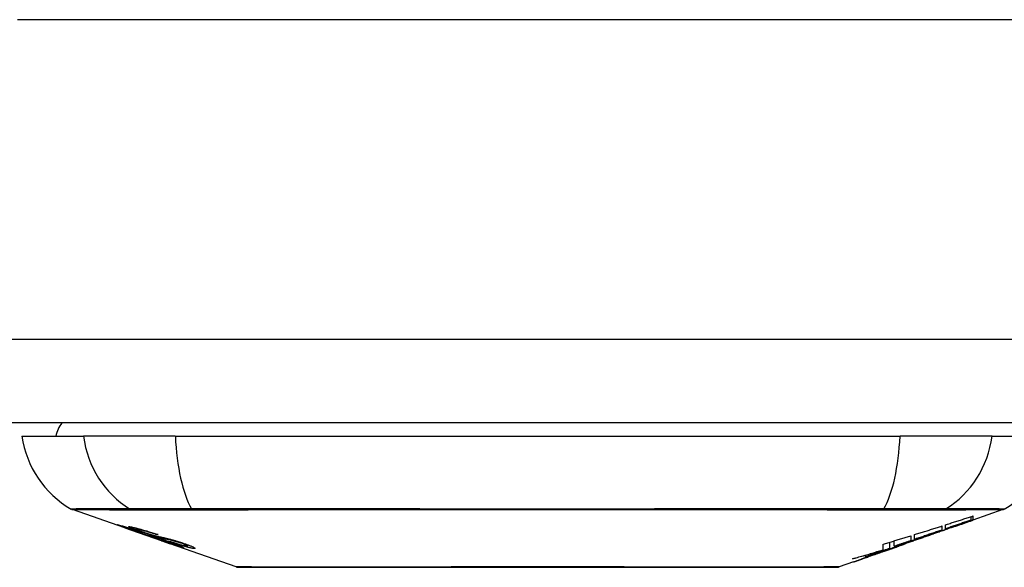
# Model space of a CAD drawing. Header units: inches. Extents: x 19 to 626, y 56 to 294.
# Tile 16 of 256: x 79.65 to 80.815, y 55.894 to 56.542. Entities that reach past the tile are written whole.
import ezdxf

# ---------------------------------------------------------------- set-up
doc = ezdxf.new("R2010")
doc.units = ezdxf.units.IN
doc.header["$MEASUREMENT"] = 0
doc.layers.add('Visible Edges(ANSI)', color=7, linetype='Continuous', lineweight=25)
doc.layers.add('Visible Tangent Edges(ANSI)', color=7, linetype='Continuous', lineweight=25)

msp = doc.modelspace()

# ---------------------------------------------------------------- linework, layer by layer
at = {"layer": 'Visible Edges(ANSI)'}
for p, q in [((84.4139, 56.065), (18.8089, 56.065)), ((79.6527, 56.0493), (79.7255, 56.0493)), ((79.8342, 56.0493), (79.7255, 56.0493)), ((79.8342, 56.0493), (80.6916, 56.0493)), ((80.8004, 56.0493), (80.6916, 56.0493)), ((80.8004, 56.0493), (80.8732, 56.0493)), ((79.7744, 55.9407), (79.7126, 55.9624)), ((80.8133, 55.9624), (80.7778, 55.95)), ((80.7756, 55.9501), (80.7756, 55.9542)), ((80.7778, 55.9549), (80.7778, 55.9502)), ((80.7778, 55.95), (80.7778, 55.95)), ((79.7744, 55.9407), (79.7822, 55.938)), ((79.7748, 55.9414), (79.7748, 55.9421)), ((79.7822, 55.938), (79.7826, 55.9379)), ((79.8177, 55.9256), (79.7826, 55.9379)), ((79.788, 55.9393), (79.788, 55.9406)), ((80.7411, 55.9431), (80.7411, 55.9383)), ((80.7452, 55.9397), (80.7452, 55.9444)), ((80.7537, 55.9416), (80.7537, 55.9423)), ((79.7954, 55.9351), (79.7954, 55.9354)), ((79.812, 55.9328), (79.812, 55.9335)), ((79.8182, 55.9254), (79.8279, 55.922)), ((80.6847, 55.919), (80.6847, 55.9255)), ((80.7044, 55.9316), (80.7044, 55.9257)), ((80.7085, 55.9271), (80.7085, 55.9328)), ((80.7085, 55.9264), (80.7085, 55.9267)), ((80.7303, 55.9334), (80.7198, 55.9297)), ((80.7251, 55.9315), (80.7249, 55.9314)), ((80.7251, 55.9315), (80.7251, 55.9319)), ((79.9061, 55.8946), (79.8279, 55.922)), ((79.8352, 55.9207), (79.8352, 55.9215)), ((79.8488, 55.9195), (79.8488, 55.9209)), ((80.6718, 55.915), (80.6718, 55.9216)), ((80.6794, 55.9164), (80.6794, 55.9239)), ((80.6849, 55.9175), (80.6814, 55.9163)), ((80.6918, 55.9198), (80.6872, 55.9182)), ((80.6943, 55.9208), (80.6943, 55.9209)), ((80.6961, 55.9215), (80.6965, 55.9216)), ((80.6965, 55.9216), (80.6965, 55.9228)), ((80.6584, 55.9082), (80.6584, 55.9082)), ((80.6713, 55.9127), (80.6677, 55.9114)), ((80.6677, 55.9114), (80.6677, 55.9115)), ((80.6366, 55.9005), (80.6197, 55.8946))]:
    msp.add_line(p, q, dxfattribs=at)
at = {"layer": 'Visible Edges(ANSI)', "flags": 128}
for points in [[(80.7251, 55.9319), (80.727, 55.9326), (80.729, 55.9333), (80.731, 55.934), (80.7329, 55.9347), (80.7349, 55.9354), (80.7369, 55.9362), (80.7388, 55.9369), (80.7408, 55.9376), (80.7429, 55.9383), (80.7449, 55.9391), (80.7469, 55.9398), (80.749, 55.9405), (80.7511, 55.9413), (80.7532, 55.942), (80.7553, 55.9428), (80.7574, 55.9436), (80.7596, 55.9444), (80.7618, 55.9452), (80.764, 55.946), (80.7662, 55.9468), (80.7685, 55.9476), (80.7708, 55.9484), (80.7732, 55.9493), (80.7756, 55.9501)], [(80.7452, 55.9444), (80.7466, 55.9448), (80.7479, 55.9453), (80.7493, 55.9457), (80.7507, 55.9461), (80.752, 55.9466), (80.7534, 55.947), (80.7547, 55.9474), (80.7561, 55.9479), (80.7575, 55.9483), (80.7588, 55.9487), (80.7602, 55.9492), (80.7615, 55.9496), (80.7629, 55.9501), (80.7643, 55.9505), (80.7656, 55.9509), (80.767, 55.9514), (80.7683, 55.9518), (80.7697, 55.9522), (80.771, 55.9527), (80.7724, 55.9531), (80.7738, 55.9536), (80.7751, 55.954), (80.7765, 55.9544), (80.7778, 55.9549)], [(80.7756, 55.9501), (80.7743, 55.9497), (80.7731, 55.9493), (80.7718, 55.9488), (80.7705, 55.9484), (80.7693, 55.948), (80.768, 55.9475), (80.7667, 55.9471), (80.7655, 55.9467), (80.7642, 55.9462), (80.7629, 55.9458), (80.7617, 55.9454), (80.7604, 55.9449), (80.7591, 55.9445), (80.7579, 55.9441), (80.7566, 55.9436), (80.7553, 55.9432), (80.7541, 55.9427), (80.7528, 55.9423), (80.7515, 55.9419), (80.7503, 55.9414), (80.749, 55.941), (80.7477, 55.9406), (80.7465, 55.9401), (80.7452, 55.9397)], [(80.7778, 55.9502), (80.7768, 55.9499), (80.7758, 55.9495), (80.7748, 55.9492), (80.7739, 55.9488), (80.7729, 55.9484), (80.7719, 55.9481), (80.7709, 55.9477), (80.7699, 55.9474), (80.7688, 55.947), (80.7678, 55.9467), (80.7668, 55.9463), (80.7658, 55.9459), (80.7648, 55.9456), (80.7638, 55.9452), (80.7628, 55.9449), (80.7618, 55.9445), (80.7608, 55.9441), (80.7598, 55.9438), (80.7588, 55.9434), (80.7578, 55.9431), (80.7567, 55.9427), (80.7557, 55.9424), (80.7547, 55.942), (80.7537, 55.9416)], [(80.7537, 55.9416), (80.7547, 55.942), (80.7557, 55.9423), (80.7567, 55.9427), (80.7577, 55.943), (80.7588, 55.9434), (80.7598, 55.9437), (80.7608, 55.9441), (80.7618, 55.9444), (80.7628, 55.9448), (80.7638, 55.9451), (80.7648, 55.9454), (80.7658, 55.9458), (80.7668, 55.9461), (80.7678, 55.9465), (80.7688, 55.9468), (80.7698, 55.9472), (80.7708, 55.9475), (80.7718, 55.9479), (80.7728, 55.9482), (80.7738, 55.9486), (80.7748, 55.9489), (80.7758, 55.9493), (80.7768, 55.9496), (80.7778, 55.95)], [(79.7847, 55.9374), (79.7836, 55.9378), (79.7824, 55.9382), (79.7813, 55.9386), (79.7802, 55.939), (79.7792, 55.9394), (79.7781, 55.9398), (79.7771, 55.9401), (79.7761, 55.9405), (79.7752, 55.9408), (79.7742, 55.9412), (79.7732, 55.9415), (79.7722, 55.9419), (79.7712, 55.9423), (79.7703, 55.9426), (79.7695, 55.9429), (79.7687, 55.9432), (79.7681, 55.9435), (79.7675, 55.9437), (79.767, 55.9439), (79.7665, 55.9441), (79.7661, 55.9443), (79.7659, 55.9444), (79.766, 55.9445), (79.7663, 55.9444)], [(79.7663, 55.9444), (79.7671, 55.9443), (79.7681, 55.944), (79.7693, 55.9437), (79.7705, 55.9434), (79.7717, 55.9431), (79.7727, 55.9428), (79.7739, 55.9424), (79.7752, 55.942), (79.7766, 55.9416), (79.7781, 55.9411), (79.7796, 55.9407), (79.781, 55.9402), (79.7825, 55.9397), (79.7838, 55.9393), (79.7851, 55.9389), (79.7863, 55.9385), (79.7875, 55.9381), (79.7887, 55.9377), (79.7899, 55.9373), (79.7911, 55.9369), (79.7923, 55.9365), (79.7935, 55.9361), (79.7947, 55.9357), (79.7959, 55.9353)], [(79.7752, 55.9414), (79.775, 55.9414), (79.7749, 55.9414), (79.7748, 55.9414), (79.7748, 55.9414), (79.7749, 55.9413), (79.775, 55.9413), (79.7751, 55.9412), (79.7754, 55.9411), (79.7757, 55.9409), (79.776, 55.9408), (79.7765, 55.9406), (79.777, 55.9404), (79.7776, 55.9402), (79.7783, 55.9399), (79.779, 55.9396), (79.7798, 55.9394), (79.7805, 55.9391), (79.7811, 55.9389), (79.7818, 55.9386), (79.7824, 55.9384), (79.7831, 55.9382), (79.7838, 55.9379), (79.7845, 55.9377), (79.7852, 55.9374)], [(79.7954, 55.9351), (79.7942, 55.9355), (79.7929, 55.9359), (79.7917, 55.9363), (79.7904, 55.9367), (79.7892, 55.9371), (79.788, 55.9375), (79.7868, 55.9379), (79.7857, 55.9383), (79.7846, 55.9387), (79.7835, 55.939), (79.7824, 55.9394), (79.7814, 55.9397), (79.7804, 55.94), (79.7796, 55.9402), (79.7789, 55.9404), (79.7782, 55.9406), (79.7776, 55.9408), (79.7771, 55.9409), (79.7767, 55.941), (79.7763, 55.9411), (79.7759, 55.9412), (79.7756, 55.9413), (79.7754, 55.9413), (79.7752, 55.9414)], [(79.7946, 55.936), (79.7935, 55.9364), (79.7924, 55.9368), (79.7914, 55.9371), (79.7904, 55.9375), (79.7894, 55.9379), (79.7884, 55.9382), (79.7875, 55.9385), (79.7867, 55.9389), (79.7858, 55.9392), (79.785, 55.9395), (79.7842, 55.9398), (79.7832, 55.9402), (79.7821, 55.9407), (79.781, 55.9411), (79.7802, 55.9415), (79.7796, 55.9418), (79.7793, 55.942), (79.7792, 55.9422), (79.7791, 55.9422), (79.7792, 55.9423), (79.7794, 55.9423), (79.7797, 55.9423), (79.7801, 55.9423), (79.7806, 55.9422)], [(79.7806, 55.9422), (79.7814, 55.9421), (79.7824, 55.9419), (79.7835, 55.9417), (79.7847, 55.9414), (79.786, 55.9411), (79.7874, 55.9408), (79.7887, 55.9404), (79.7902, 55.9401), (79.7918, 55.9396), (79.7934, 55.9392), (79.7952, 55.9387), (79.797, 55.9382), (79.7987, 55.9377), (79.8003, 55.9372), (79.8019, 55.9367), (79.8033, 55.9363), (79.8046, 55.9359), (79.8059, 55.9354), (79.8073, 55.935), (79.8086, 55.9346), (79.8099, 55.9342), (79.8112, 55.9337), (79.8125, 55.9333), (79.8138, 55.9329)], [(79.8046, 55.9307), (79.8039, 55.931), (79.8031, 55.9312), (79.8022, 55.9315), (79.8014, 55.9318), (79.8004, 55.9321), (79.7995, 55.9324), (79.7984, 55.9327), (79.7974, 55.9331), (79.7964, 55.9334), (79.7955, 55.9337), (79.7945, 55.934), (79.7937, 55.9343), (79.7929, 55.9346), (79.7921, 55.9349), (79.7914, 55.9351), (79.7907, 55.9354), (79.7899, 55.9356), (79.7892, 55.9359), (79.7884, 55.9361), (79.7877, 55.9364), (79.787, 55.9367), (79.7862, 55.9369), (79.7855, 55.9372), (79.7847, 55.9374)], [(79.7852, 55.9374), (79.7859, 55.9372), (79.7866, 55.937), (79.7873, 55.9367), (79.788, 55.9365), (79.7887, 55.9362), (79.7894, 55.936), (79.79, 55.9358), (79.7907, 55.9356), (79.7912, 55.9354), (79.7918, 55.9352), (79.7923, 55.935), (79.7927, 55.9349), (79.7932, 55.9347), (79.7936, 55.9346), (79.794, 55.9345), (79.7943, 55.9343), (79.7947, 55.9342), (79.795, 55.9341), (79.7954, 55.934), (79.7957, 55.9339), (79.796, 55.9338), (79.7963, 55.9337), (79.7966, 55.9336), (79.7969, 55.9335)], [(79.7893, 55.9393), (79.7888, 55.9393), (79.7884, 55.9394), (79.7882, 55.9394), (79.7881, 55.9393), (79.788, 55.9392), (79.7881, 55.9391), (79.7883, 55.939), (79.7885, 55.9389), (79.7887, 55.9388), (79.7891, 55.9386), (79.7895, 55.9384), (79.7899, 55.9382), (79.7905, 55.938), (79.7911, 55.9378), (79.7916, 55.9376), (79.7922, 55.9374), (79.7927, 55.9372), (79.7932, 55.937), (79.7937, 55.9368), (79.7942, 55.9366), (79.7947, 55.9364), (79.7952, 55.9362), (79.7958, 55.936), (79.7964, 55.9358)], [(79.812, 55.9328), (79.8113, 55.9331), (79.8106, 55.9333), (79.8098, 55.9336), (79.8091, 55.9338), (79.8083, 55.9341), (79.8076, 55.9343), (79.8068, 55.9345), (79.8061, 55.9348), (79.8054, 55.935), (79.8046, 55.9352), (79.8039, 55.9355), (79.8032, 55.9357), (79.8025, 55.9359), (79.8016, 55.9361), (79.8006, 55.9364), (79.7995, 55.9368), (79.7982, 55.9371), (79.7969, 55.9375), (79.7954, 55.9379), (79.7939, 55.9383), (79.7924, 55.9386), (79.7912, 55.9389), (79.7901, 55.9391), (79.7893, 55.9393)], [(80.7085, 55.9328), (80.7098, 55.9332), (80.7112, 55.9337), (80.7126, 55.9341), (80.7139, 55.9345), (80.7153, 55.9349), (80.7166, 55.9354), (80.718, 55.9358), (80.7194, 55.9362), (80.7207, 55.9366), (80.7221, 55.9371), (80.7235, 55.9375), (80.7248, 55.9379), (80.7262, 55.9383), (80.7275, 55.9388), (80.7289, 55.9392), (80.7302, 55.9396), (80.7316, 55.9401), (80.733, 55.9405), (80.7343, 55.9409), (80.7357, 55.9414), (80.737, 55.9418), (80.7384, 55.9422), (80.7397, 55.9426), (80.7411, 55.9431)], [(80.7411, 55.9383), (80.7398, 55.9378), (80.7384, 55.9374), (80.737, 55.9369), (80.7357, 55.9364), (80.7343, 55.936), (80.733, 55.9355), (80.7316, 55.935), (80.7302, 55.9346), (80.7289, 55.9341), (80.7275, 55.9336), (80.7262, 55.9332), (80.7248, 55.9327), (80.7234, 55.9322), (80.7221, 55.9318), (80.7207, 55.9313), (80.7194, 55.9308), (80.718, 55.9304), (80.7166, 55.9299), (80.7153, 55.9294), (80.7139, 55.929), (80.7126, 55.9285), (80.7112, 55.9281), (80.7098, 55.9276), (80.7085, 55.9271)], [(80.7589, 55.9434), (80.7575, 55.9429), (80.7561, 55.9424), (80.7547, 55.9419), (80.7533, 55.9414), (80.7519, 55.9409), (80.7504, 55.9404), (80.749, 55.9399), (80.7476, 55.9394), (80.7462, 55.9389), (80.7448, 55.9384), (80.7434, 55.9379), (80.742, 55.9374), (80.7406, 55.9369), (80.7391, 55.9364), (80.7377, 55.9359), (80.7363, 55.9354), (80.7349, 55.9349), (80.7335, 55.9345), (80.7321, 55.934), (80.7307, 55.9335), (80.7293, 55.933), (80.7279, 55.9325), (80.7265, 55.932), (80.7251, 55.9315)], [(79.8157, 55.9293), (79.8148, 55.9296), (79.8139, 55.9298), (79.8129, 55.9301), (79.8119, 55.9304), (79.8109, 55.9307), (79.8098, 55.931), (79.8087, 55.9314), (79.8075, 55.9317), (79.8065, 55.932), (79.8055, 55.9324), (79.8045, 55.9327), (79.8036, 55.933), (79.8028, 55.9332), (79.802, 55.9335), (79.8013, 55.9337), (79.8005, 55.934), (79.7998, 55.9342), (79.799, 55.9345), (79.7983, 55.9347), (79.7975, 55.935), (79.7968, 55.9353), (79.796, 55.9355), (79.7953, 55.9358), (79.7946, 55.936)], [(79.7959, 55.9353), (79.7959, 55.9352), (79.7959, 55.9352), (79.7958, 55.9352), (79.7958, 55.9352), (79.7958, 55.9352), (79.7958, 55.9352), (79.7958, 55.9352), (79.7957, 55.9352), (79.7957, 55.9352), (79.7957, 55.9352), (79.7957, 55.9352), (79.7957, 55.9352), (79.7956, 55.9351), (79.7956, 55.9351), (79.7956, 55.9351), (79.7956, 55.9351), (79.7955, 55.9351), (79.7955, 55.9351), (79.7955, 55.9351), (79.7955, 55.9351), (79.7955, 55.9351), (79.7954, 55.9351), (79.7954, 55.9351), (79.7954, 55.9351)], [(79.7964, 55.9358), (79.7971, 55.9356), (79.7978, 55.9353), (79.7986, 55.9351), (79.7993, 55.9349), (79.8, 55.9346), (79.8008, 55.9344), (79.8015, 55.9341), (79.8021, 55.9339), (79.8028, 55.9337), (79.8033, 55.9335), (79.8038, 55.9334), (79.8043, 55.9332), (79.8048, 55.9331), (79.8052, 55.933), (79.8056, 55.9329), (79.806, 55.9327), (79.8064, 55.9326), (79.8068, 55.9325), (79.8072, 55.9324), (79.8076, 55.9323), (79.808, 55.9322), (79.8083, 55.9321), (79.8086, 55.932), (79.809, 55.9319)], [(79.7969, 55.9335), (79.7972, 55.9334), (79.7976, 55.9333), (79.798, 55.9332), (79.7985, 55.9331), (79.7989, 55.933), (79.7994, 55.9328), (79.7998, 55.9327), (79.8003, 55.9326), (79.8008, 55.9324), (79.8013, 55.9323), (79.8019, 55.9321), (79.8024, 55.932), (79.8029, 55.9319), (79.8034, 55.9317), (79.804, 55.9316), (79.8045, 55.9314), (79.805, 55.9313), (79.8056, 55.9311), (79.8061, 55.931), (79.8067, 55.9308), (79.8073, 55.9307), (79.8079, 55.9305), (79.8085, 55.9303), (79.8091, 55.9302)], [(79.819, 55.9267), (79.8184, 55.9269), (79.8177, 55.9271), (79.817, 55.9273), (79.8163, 55.9275), (79.8157, 55.9276), (79.815, 55.9278), (79.8144, 55.928), (79.8139, 55.9281), (79.8133, 55.9283), (79.8128, 55.9284), (79.8124, 55.9285), (79.8119, 55.9286), (79.8114, 55.9288), (79.811, 55.9289), (79.8105, 55.929), (79.81, 55.9292), (79.8094, 55.9293), (79.8088, 55.9295), (79.8082, 55.9296), (79.8075, 55.9298), (79.8068, 55.9301), (79.8061, 55.9303), (79.8053, 55.9305), (79.8046, 55.9307)], [(79.809, 55.9319), (79.8094, 55.9318), (79.8099, 55.9317), (79.8104, 55.9316), (79.811, 55.9314), (79.8116, 55.9313), (79.8122, 55.9312), (79.8128, 55.931), (79.8134, 55.9309), (79.8141, 55.9307), (79.8148, 55.9306), (79.8155, 55.9304), (79.8162, 55.9302), (79.8169, 55.9301), (79.8176, 55.9299), (79.8183, 55.9298), (79.819, 55.9296), (79.8197, 55.9294), (79.8204, 55.9293), (79.8211, 55.9291), (79.8218, 55.929), (79.8225, 55.9288), (79.8233, 55.9286), (79.824, 55.9284), (79.8248, 55.9283)], [(79.8091, 55.9302), (79.8098, 55.93), (79.8106, 55.9297), (79.8113, 55.9295), (79.8122, 55.9293), (79.8131, 55.929), (79.814, 55.9287), (79.8149, 55.9284), (79.8159, 55.9281), (79.8167, 55.9278), (79.8176, 55.9276), (79.8184, 55.9273), (79.8191, 55.9271), (79.8197, 55.9269), (79.8204, 55.9267), (79.821, 55.9265), (79.8216, 55.9263), (79.8223, 55.9261), (79.8229, 55.9258), (79.8235, 55.9256), (79.8242, 55.9254), (79.8248, 55.9252), (79.8254, 55.925), (79.8261, 55.9248), (79.8267, 55.9246)], [(79.8138, 55.9329), (79.8138, 55.9329), (79.8137, 55.9329), (79.8136, 55.9329), (79.8135, 55.9329), (79.8135, 55.9329), (79.8134, 55.9329), (79.8133, 55.9329), (79.8132, 55.9329), (79.8132, 55.9329), (79.8131, 55.9329), (79.813, 55.9329), (79.8129, 55.9329), (79.8129, 55.9329), (79.8128, 55.9329), (79.8127, 55.9329), (79.8126, 55.9329), (79.8126, 55.9329), (79.8125, 55.9328), (79.8124, 55.9328), (79.8123, 55.9328), (79.8123, 55.9328), (79.8122, 55.9328), (79.8121, 55.9328), (79.812, 55.9328)], [(79.8341, 55.9249), (79.8334, 55.9251), (79.8326, 55.9253), (79.8318, 55.9255), (79.831, 55.9257), (79.8302, 55.9259), (79.8294, 55.9261), (79.8286, 55.9263), (79.8278, 55.9265), (79.8271, 55.9266), (79.8265, 55.9268), (79.8258, 55.9269), (79.8252, 55.927), (79.8246, 55.9272), (79.8239, 55.9273), (79.8233, 55.9275), (79.8226, 55.9276), (79.8218, 55.9278), (79.8211, 55.928), (79.8202, 55.9282), (79.8193, 55.9284), (79.8184, 55.9286), (79.8175, 55.9288), (79.8166, 55.9291), (79.8157, 55.9293)], [(79.8435, 55.9176), (79.8433, 55.9177), (79.843, 55.9177), (79.8427, 55.9178), (79.8423, 55.9179), (79.8418, 55.918), (79.8413, 55.9181), (79.8407, 55.9183), (79.8401, 55.9184), (79.8394, 55.9186), (79.8386, 55.9189), (79.8376, 55.9192), (79.8365, 55.9196), (79.835, 55.92), (79.8334, 55.9206), (79.8316, 55.9211), (79.8299, 55.9217), (79.8282, 55.9223), (79.8267, 55.9228), (79.8252, 55.9233), (79.8236, 55.9239), (79.8221, 55.9244), (79.8205, 55.9249), (79.819, 55.9255), (79.8174, 55.926)], [(79.8174, 55.926), (79.8174, 55.926), (79.8174, 55.926), (79.8175, 55.926), (79.8175, 55.926), (79.8175, 55.926), (79.8175, 55.926), (79.8176, 55.926), (79.8176, 55.926), (79.8176, 55.926), (79.8176, 55.926), (79.8177, 55.926), (79.8177, 55.926), (79.8177, 55.926), (79.8177, 55.926), (79.8178, 55.926), (79.8178, 55.926), (79.8178, 55.926), (79.8178, 55.926), (79.8179, 55.926), (79.8179, 55.926), (79.8179, 55.926), (79.8179, 55.926), (79.818, 55.926), (79.818, 55.926)], [(79.8177, 55.9256), (79.8178, 55.9256), (79.8178, 55.9256), (79.8178, 55.9256), (79.8178, 55.9256), (79.8178, 55.9255), (79.8178, 55.9255), (79.8179, 55.9255), (79.8179, 55.9255), (79.8179, 55.9255), (79.8179, 55.9255), (79.8179, 55.9255), (79.818, 55.9255), (79.818, 55.9255), (79.818, 55.9255), (79.818, 55.9255), (79.818, 55.9255), (79.818, 55.9255), (79.8181, 55.9255), (79.8181, 55.9255), (79.8181, 55.9255), (79.8181, 55.9255), (79.8181, 55.9254), (79.8181, 55.9254), (79.8182, 55.9254)], [(79.818, 55.926), (79.8196, 55.9254), (79.8212, 55.9249), (79.8229, 55.9243), (79.8244, 55.9238), (79.826, 55.9233), (79.8274, 55.9228), (79.8287, 55.9224), (79.8297, 55.9221), (79.8304, 55.9218), (79.8309, 55.9217), (79.8314, 55.9215), (79.8318, 55.9214), (79.8322, 55.9213), (79.8326, 55.9212), (79.8329, 55.9211), (79.8332, 55.921), (79.8335, 55.9209), (79.8338, 55.9209), (79.834, 55.9208), (79.8342, 55.9208), (79.8344, 55.9207), (79.8345, 55.9207), (79.8347, 55.9207), (79.8348, 55.9207)], [(79.8261, 55.9244), (79.8258, 55.9245), (79.8254, 55.9246), (79.8251, 55.9247), (79.8248, 55.9248), (79.8245, 55.9249), (79.8242, 55.925), (79.8239, 55.9251), (79.8236, 55.9252), (79.8233, 55.9253), (79.823, 55.9254), (79.8226, 55.9255), (79.8223, 55.9256), (79.822, 55.9257), (79.8217, 55.9258), (79.8214, 55.9259), (79.8212, 55.926), (79.8209, 55.9261), (79.8206, 55.9262), (79.8203, 55.9263), (79.8201, 55.9263), (79.8198, 55.9264), (79.8195, 55.9265), (79.8193, 55.9266), (79.819, 55.9267)], [(79.8248, 55.9283), (79.8256, 55.928), (79.8265, 55.9278), (79.8274, 55.9276), (79.8283, 55.9273), (79.8293, 55.9271), (79.8303, 55.9268), (79.8313, 55.9265), (79.8323, 55.9262), (79.8332, 55.9259), (79.8341, 55.9257), (79.8349, 55.9254), (79.8357, 55.9252), (79.8364, 55.925), (79.837, 55.9248), (79.8377, 55.9246), (79.8383, 55.9244), (79.8389, 55.9242), (79.8396, 55.924), (79.8402, 55.9238), (79.8408, 55.9236), (79.8415, 55.9234), (79.8421, 55.9232), (79.8427, 55.923), (79.8433, 55.9228)], [(79.8559, 55.9165), (79.8555, 55.9166), (79.8549, 55.9166), (79.8543, 55.9167), (79.8537, 55.9168), (79.853, 55.917), (79.8522, 55.9171), (79.8513, 55.9173), (79.8504, 55.9176), (79.8494, 55.9178), (79.8483, 55.9181), (79.847, 55.9185), (79.8455, 55.9189), (79.8438, 55.9194), (79.842, 55.9199), (79.8402, 55.9204), (79.8385, 55.921), (79.8369, 55.9215), (79.8354, 55.922), (79.8339, 55.9225), (79.8325, 55.923), (79.831, 55.9235), (79.8295, 55.9239), (79.8281, 55.9244), (79.8266, 55.9249)], [(79.8266, 55.9249), (79.8267, 55.9249), (79.8268, 55.9249), (79.8269, 55.9249), (79.8269, 55.9249), (79.827, 55.9249), (79.8271, 55.9249), (79.8272, 55.9249), (79.8273, 55.9249), (79.8273, 55.9249), (79.8274, 55.9249), (79.8275, 55.9249), (79.8276, 55.9249), (79.8276, 55.9249), (79.8277, 55.9249), (79.8278, 55.9248), (79.8279, 55.9248), (79.828, 55.9248), (79.828, 55.9248), (79.8281, 55.9248), (79.8282, 55.9248), (79.8283, 55.9248), (79.8284, 55.9248), (79.8284, 55.9248), (79.8285, 55.9248)], [(79.8285, 55.9248), (79.8298, 55.9244), (79.831, 55.9239), (79.8323, 55.9235), (79.8336, 55.9231), (79.8348, 55.9227), (79.8361, 55.9223), (79.8373, 55.9219), (79.8385, 55.9216), (79.8396, 55.9212), (79.8406, 55.9209), (79.8415, 55.9207), (79.8422, 55.9205), (79.8429, 55.9203), (79.8434, 55.9202), (79.844, 55.92), (79.8445, 55.9199), (79.845, 55.9198), (79.8454, 55.9197), (79.8458, 55.9196), (79.8462, 55.9196), (79.8465, 55.9195), (79.8469, 55.9195), (79.8472, 55.9194), (79.8474, 55.9194)], [(79.8414, 55.9227), (79.8411, 55.9228), (79.8408, 55.9229), (79.8405, 55.923), (79.8402, 55.9231), (79.8398, 55.9232), (79.8395, 55.9233), (79.8392, 55.9234), (79.8389, 55.9235), (79.8386, 55.9236), (79.8383, 55.9237), (79.838, 55.9238), (79.8377, 55.9239), (79.8373, 55.924), (79.837, 55.9241), (79.8367, 55.9242), (79.8364, 55.9243), (79.8361, 55.9244), (79.8358, 55.9245), (79.8355, 55.9245), (79.8353, 55.9246), (79.835, 55.9247), (79.8347, 55.9248), (79.8344, 55.9249), (79.8341, 55.9249)], [(80.6718, 55.9216), (80.6732, 55.922), (80.6745, 55.9224), (80.6759, 55.9228), (80.6772, 55.9233), (80.6786, 55.9237), (80.68, 55.9241), (80.6813, 55.9245), (80.6827, 55.9249), (80.684, 55.9253), (80.6854, 55.9257), (80.6868, 55.9261), (80.6881, 55.9266), (80.6895, 55.927), (80.6908, 55.9274), (80.6922, 55.9278), (80.6936, 55.9282), (80.6949, 55.9286), (80.6963, 55.929), (80.6976, 55.9295), (80.699, 55.9299), (80.7003, 55.9303), (80.7017, 55.9307), (80.7031, 55.9311), (80.7044, 55.9316)], [(80.6847, 55.919), (80.6864, 55.9196), (80.6881, 55.9201), (80.6898, 55.9206), (80.6915, 55.9212), (80.6931, 55.9217), (80.6948, 55.9223), (80.6965, 55.9228), (80.6982, 55.9234), (80.6999, 55.9239), (80.7016, 55.9244), (80.7033, 55.925), (80.705, 55.9255), (80.7067, 55.9261), (80.7083, 55.9266), (80.71, 55.9272), (80.7117, 55.9277), (80.7134, 55.9283), (80.7151, 55.9289), (80.7167, 55.9294), (80.7184, 55.93), (80.7201, 55.9305), (80.7218, 55.9311), (80.7234, 55.9316), (80.7251, 55.9322)], [(80.7044, 55.9257), (80.7036, 55.9255), (80.7028, 55.9252), (80.702, 55.9249), (80.7011, 55.9246), (80.7003, 55.9243), (80.6995, 55.9241), (80.6987, 55.9238), (80.6979, 55.9235), (80.697, 55.9232), (80.6962, 55.9229), (80.6954, 55.9227), (80.6946, 55.9224), (80.6937, 55.9221), (80.6929, 55.9218), (80.6921, 55.9215), (80.6913, 55.9213), (80.6905, 55.921), (80.6896, 55.9207), (80.6888, 55.9204), (80.688, 55.9202), (80.6872, 55.9199), (80.6864, 55.9196), (80.6855, 55.9193), (80.6847, 55.919)], [(80.7249, 55.9314), (80.7236, 55.931), (80.7223, 55.9306), (80.7211, 55.9301), (80.7198, 55.9297), (80.7186, 55.9292), (80.7173, 55.9288), (80.716, 55.9283), (80.7148, 55.9279), (80.7135, 55.9275), (80.7122, 55.927), (80.7109, 55.9266), (80.7097, 55.9261), (80.7084, 55.9257), (80.7071, 55.9252), (80.7058, 55.9248), (80.7045, 55.9244), (80.7033, 55.9239), (80.702, 55.9235), (80.7007, 55.923), (80.6994, 55.9226), (80.6982, 55.9221), (80.6969, 55.9217), (80.6956, 55.9213), (80.6943, 55.9208)], [(80.7251, 55.9322), (80.7244, 55.9319), (80.7237, 55.9317), (80.723, 55.9315), (80.7223, 55.9312), (80.7216, 55.931), (80.7209, 55.9307), (80.7202, 55.9305), (80.7196, 55.9303), (80.7189, 55.93), (80.7182, 55.9298), (80.7175, 55.9295), (80.7168, 55.9293), (80.7161, 55.9291), (80.7154, 55.9288), (80.7147, 55.9286), (80.714, 55.9283), (80.7133, 55.9281), (80.7126, 55.9279), (80.7119, 55.9276), (80.7113, 55.9274), (80.7106, 55.9271), (80.7099, 55.9269), (80.7092, 55.9267), (80.7085, 55.9264)], [(80.7085, 55.9264), (80.7092, 55.9267), (80.7099, 55.9269), (80.7106, 55.9271), (80.7113, 55.9273), (80.712, 55.9276), (80.7126, 55.9278), (80.7133, 55.928), (80.714, 55.9282), (80.7147, 55.9285), (80.7154, 55.9287), (80.7161, 55.9289), (80.7168, 55.9292), (80.7175, 55.9294), (80.7182, 55.9296), (80.7189, 55.9298), (80.7196, 55.9301), (80.7203, 55.9303), (80.7209, 55.9305), (80.7216, 55.9308), (80.7223, 55.931), (80.723, 55.9312), (80.7237, 55.9315), (80.7244, 55.9317), (80.7251, 55.9319)], [(79.8348, 55.9207), (79.8349, 55.9207), (79.835, 55.9207), (79.835, 55.9207), (79.8351, 55.9207), (79.8351, 55.9207), (79.8352, 55.9207), (79.8352, 55.9207), (79.8352, 55.9207), (79.8352, 55.9207), (79.8352, 55.9208), (79.8351, 55.9208), (79.8351, 55.9208), (79.835, 55.9209), (79.8349, 55.921), (79.8348, 55.921), (79.8346, 55.9211), (79.8345, 55.9212), (79.8343, 55.9213), (79.8339, 55.9214), (79.8331, 55.9217), (79.8318, 55.9223), (79.8301, 55.9229), (79.8282, 55.9236), (79.8261, 55.9244)], [(79.8267, 55.9246), (79.8289, 55.9238), (79.8309, 55.9231), (79.8329, 55.9224), (79.8348, 55.9217), (79.8365, 55.921), (79.8379, 55.9205), (79.839, 55.9201), (79.8397, 55.9198), (79.8403, 55.9196), (79.8408, 55.9194), (79.8412, 55.9192), (79.8417, 55.919), (79.842, 55.9188), (79.8424, 55.9187), (79.8427, 55.9185), (79.8429, 55.9184), (79.8432, 55.9182), (79.8435, 55.9181), (79.8437, 55.918), (79.8439, 55.9178), (79.8439, 55.9177), (79.8439, 55.9177), (79.8438, 55.9176), (79.8435, 55.9176)], [(79.8474, 55.9194), (79.8476, 55.9194), (79.8478, 55.9194), (79.848, 55.9194), (79.8481, 55.9194), (79.8483, 55.9194), (79.8484, 55.9194), (79.8485, 55.9194), (79.8486, 55.9194), (79.8487, 55.9194), (79.8488, 55.9195), (79.8488, 55.9195), (79.8488, 55.9196), (79.8488, 55.9196), (79.8487, 55.9197), (79.8486, 55.9198), (79.8485, 55.9199), (79.8482, 55.92), (79.8477, 55.9203), (79.847, 55.9206), (79.8462, 55.9209), (79.8452, 55.9213), (79.844, 55.9218), (79.8428, 55.9222), (79.8414, 55.9227)], [(79.8433, 55.9228), (79.8443, 55.9225), (79.8452, 55.9221), (79.8461, 55.9218), (79.847, 55.9215), (79.8479, 55.9212), (79.8487, 55.9209), (79.8495, 55.9206), (79.8503, 55.9203), (79.8511, 55.92), (79.8518, 55.9197), (79.8525, 55.9195), (79.8532, 55.9192), (79.8541, 55.9188), (79.8552, 55.9183), (79.8561, 55.9178), (79.8568, 55.9174), (79.8572, 55.9171), (79.8574, 55.9169), (79.8575, 55.9167), (79.8574, 55.9166), (79.8572, 55.9165), (79.8569, 55.9165), (79.8565, 55.9165), (79.8559, 55.9165)], [(80.6794, 55.9164), (80.6776, 55.9159), (80.6758, 55.9153), (80.674, 55.9147), (80.6721, 55.9142), (80.6703, 55.9136), (80.6685, 55.9131), (80.6666, 55.9126), (80.6648, 55.912), (80.663, 55.9115), (80.6611, 55.911), (80.6593, 55.9105), (80.6574, 55.9099), (80.6556, 55.9094), (80.6537, 55.9089), (80.6519, 55.9084), (80.65, 55.9079), (80.6482, 55.9074), (80.6463, 55.907), (80.6445, 55.9065), (80.6426, 55.906), (80.6408, 55.9055), (80.6389, 55.9051), (80.6371, 55.9046), (80.6352, 55.9042)], [(80.6352, 55.9042), (80.6367, 55.9046), (80.6383, 55.905), (80.6398, 55.9055), (80.6413, 55.9059), (80.6429, 55.9064), (80.6444, 55.9068), (80.6459, 55.9072), (80.6474, 55.9077), (80.649, 55.9081), (80.6505, 55.9086), (80.652, 55.909), (80.6536, 55.9095), (80.6551, 55.9099), (80.6566, 55.9104), (80.6581, 55.9108), (80.6597, 55.9113), (80.6612, 55.9118), (80.6627, 55.9122), (80.6642, 55.9127), (80.6657, 55.9131), (80.6673, 55.9136), (80.6688, 55.9141), (80.6703, 55.9145), (80.6718, 55.915)], [(80.6965, 55.9216), (80.6946, 55.921), (80.6927, 55.9204), (80.6908, 55.9197), (80.6889, 55.9191), (80.687, 55.9184), (80.6851, 55.9178), (80.6832, 55.9172), (80.6813, 55.9165), (80.6794, 55.9159), (80.6775, 55.9152), (80.6756, 55.9146), (80.6736, 55.914), (80.6717, 55.9133), (80.6698, 55.9127), (80.6678, 55.9121), (80.6659, 55.9114), (80.664, 55.9108), (80.662, 55.9102), (80.6601, 55.9096), (80.6582, 55.9089), (80.6563, 55.9083), (80.6543, 55.9077), (80.6524, 55.9071), (80.6505, 55.9065)], [(80.6505, 55.9065), (80.6517, 55.9069), (80.6529, 55.9073), (80.6541, 55.9077), (80.6553, 55.9081), (80.6565, 55.9085), (80.6577, 55.909), (80.6589, 55.9094), (80.6602, 55.9098), (80.6614, 55.9102), (80.6626, 55.9106), (80.6638, 55.911), (80.665, 55.9114), (80.6662, 55.9119), (80.6674, 55.9123), (80.6686, 55.9127), (80.6698, 55.9131), (80.671, 55.9135), (80.6722, 55.9139), (80.6734, 55.9143), (80.6746, 55.9148), (80.6758, 55.9152), (80.677, 55.9156), (80.6782, 55.916), (80.6794, 55.9164)], [(80.6505, 55.9055), (80.6518, 55.9059), (80.653, 55.9063), (80.6542, 55.9068), (80.6555, 55.9072), (80.6567, 55.9077), (80.6579, 55.9081), (80.6591, 55.9085), (80.6602, 55.9089), (80.6612, 55.9092), (80.6621, 55.9095), (80.6629, 55.9098), (80.6637, 55.9101), (80.6645, 55.9104), (80.6653, 55.9107), (80.6661, 55.9109), (80.6669, 55.9112), (80.6677, 55.9115), (80.6685, 55.9118), (80.6692, 55.912), (80.67, 55.9123), (80.6708, 55.9126), (80.6716, 55.9128), (80.6724, 55.9131), (80.6731, 55.9134)], [(80.675, 55.914), (80.6748, 55.9139), (80.6747, 55.9139), (80.6746, 55.9138), (80.6744, 55.9138), (80.6743, 55.9137), (80.6741, 55.9137), (80.674, 55.9136), (80.6738, 55.9136), (80.6737, 55.9135), (80.6735, 55.9135), (80.6734, 55.9134), (80.6732, 55.9134), (80.673, 55.9133), (80.6729, 55.9132), (80.6727, 55.9132), (80.6726, 55.9131), (80.6724, 55.9131), (80.6723, 55.913), (80.6721, 55.913), (80.6719, 55.9129), (80.6718, 55.9128), (80.6716, 55.9128), (80.6714, 55.9127), (80.6713, 55.9127)], [(80.6731, 55.9134), (80.6735, 55.9135), (80.6739, 55.9137), (80.6743, 55.9138), (80.6748, 55.9139), (80.6752, 55.9141), (80.6756, 55.9142), (80.6759, 55.9144), (80.6763, 55.9145), (80.6767, 55.9146), (80.6771, 55.9148), (80.6775, 55.9149), (80.6779, 55.915), (80.6782, 55.9151), (80.6786, 55.9153), (80.679, 55.9154), (80.6793, 55.9155), (80.6797, 55.9156), (80.68, 55.9158), (80.6804, 55.9159), (80.6807, 55.916), (80.6811, 55.9161), (80.6814, 55.9162), (80.6817, 55.9164), (80.6821, 55.9165)], [(80.6779, 55.915), (80.6778, 55.915), (80.6777, 55.915), (80.6776, 55.9149), (80.6775, 55.9149), (80.6774, 55.9148), (80.6773, 55.9148), (80.6772, 55.9148), (80.6771, 55.9147), (80.677, 55.9147), (80.6769, 55.9147), (80.6768, 55.9146), (80.6766, 55.9146), (80.6765, 55.9145), (80.6764, 55.9145), (80.6763, 55.9144), (80.6761, 55.9144), (80.676, 55.9143), (80.6759, 55.9143), (80.6757, 55.9142), (80.6756, 55.9142), (80.6754, 55.9141), (80.6753, 55.9141), (80.6751, 55.914), (80.675, 55.914)], [(80.6789, 55.9154), (80.6788, 55.9154), (80.6788, 55.9153), (80.6788, 55.9153), (80.6788, 55.9153), (80.6787, 55.9153), (80.6787, 55.9153), (80.6787, 55.9153), (80.6786, 55.9153), (80.6786, 55.9153), (80.6786, 55.9153), (80.6785, 55.9152), (80.6785, 55.9152), (80.6785, 55.9152), (80.6784, 55.9152), (80.6784, 55.9152), (80.6783, 55.9152), (80.6783, 55.9151), (80.6782, 55.9151), (80.6782, 55.9151), (80.6781, 55.9151), (80.6781, 55.9151), (80.678, 55.9151), (80.678, 55.915), (80.6779, 55.915)], [(80.6814, 55.9163), (80.6821, 55.9165), (80.6827, 55.9167), (80.6833, 55.9169), (80.6839, 55.9172), (80.6845, 55.9174), (80.6851, 55.9176), (80.6857, 55.9178), (80.6863, 55.918), (80.687, 55.9182), (80.6876, 55.9185), (80.6882, 55.9187), (80.6888, 55.9189), (80.6894, 55.9191), (80.69, 55.9193), (80.6906, 55.9196), (80.6912, 55.9198), (80.6918, 55.92), (80.6924, 55.9202), (80.6931, 55.9204), (80.6937, 55.9206), (80.6943, 55.9209), (80.6949, 55.9211), (80.6955, 55.9213), (80.6961, 55.9215)], [(80.6821, 55.9165), (80.6823, 55.9166), (80.6826, 55.9166), (80.6828, 55.9167), (80.6831, 55.9168), (80.6833, 55.9169), (80.6836, 55.917), (80.6838, 55.9171), (80.684, 55.9171), (80.6842, 55.9172), (80.6845, 55.9173), (80.6847, 55.9174), (80.6849, 55.9175), (80.6851, 55.9175), (80.6853, 55.9176), (80.6855, 55.9177), (80.6857, 55.9177), (80.6859, 55.9178), (80.6861, 55.9179), (80.6863, 55.9179), (80.6865, 55.918), (80.6867, 55.9181), (80.6868, 55.9181), (80.687, 55.9182), (80.6872, 55.9182)], [(80.6918, 55.9199), (80.6916, 55.9198), (80.6914, 55.9197), (80.6912, 55.9196), (80.691, 55.9196), (80.6907, 55.9195), (80.6905, 55.9194), (80.6902, 55.9193), (80.69, 55.9192), (80.6897, 55.9191), (80.6894, 55.919), (80.6892, 55.9189), (80.6889, 55.9188), (80.6886, 55.9187), (80.6883, 55.9186), (80.688, 55.9185), (80.6877, 55.9184), (80.6873, 55.9183), (80.687, 55.9182), (80.6867, 55.9181), (80.6863, 55.918), (80.686, 55.9179), (80.6857, 55.9177), (80.6853, 55.9176), (80.6849, 55.9175)], [(80.6943, 55.9208), (80.6943, 55.9208), (80.6943, 55.9208), (80.6943, 55.9208), (80.6943, 55.9208), (80.6942, 55.9207), (80.6942, 55.9207), (80.6941, 55.9207), (80.6941, 55.9207), (80.694, 55.9207), (80.6939, 55.9206), (80.6938, 55.9206), (80.6937, 55.9206), (80.6936, 55.9205), (80.6935, 55.9205), (80.6934, 55.9204), (80.6932, 55.9204), (80.6931, 55.9203), (80.6929, 55.9203), (80.6928, 55.9202), (80.6926, 55.9201), (80.6924, 55.9201), (80.6922, 55.92), (80.692, 55.9199), (80.6918, 55.9199)], [(80.6366, 55.9005), (80.6367, 55.9006), (80.6369, 55.9006), (80.637, 55.9007), (80.6372, 55.9008), (80.6374, 55.9008), (80.6376, 55.9009), (80.6378, 55.901), (80.638, 55.901), (80.6382, 55.9011), (80.6384, 55.9012), (80.6386, 55.9012), (80.6388, 55.9013), (80.639, 55.9014), (80.6392, 55.9015), (80.6394, 55.9015), (80.6397, 55.9016), (80.6399, 55.9017), (80.6401, 55.9018), (80.6404, 55.9019), (80.6406, 55.902), (80.6409, 55.9021), (80.6411, 55.9021), (80.6414, 55.9022), (80.6416, 55.9023)], [(80.6416, 55.9023), (80.642, 55.9024), (80.6423, 55.9026), (80.6426, 55.9027), (80.643, 55.9028), (80.6433, 55.9029), (80.6437, 55.903), (80.644, 55.9032), (80.6444, 55.9033), (80.6447, 55.9034), (80.6451, 55.9036), (80.6455, 55.9037), (80.6458, 55.9038), (80.6462, 55.9039), (80.6466, 55.9041), (80.647, 55.9042), (80.6473, 55.9044), (80.6477, 55.9045), (80.6481, 55.9046), (80.6485, 55.9048), (80.6489, 55.9049), (80.6493, 55.905), (80.6497, 55.9052), (80.6501, 55.9053), (80.6505, 55.9055)], [(80.6481, 55.9046), (80.6479, 55.9045), (80.6477, 55.9044), (80.6475, 55.9044), (80.6473, 55.9043), (80.6472, 55.9043), (80.647, 55.9042), (80.6469, 55.9041), (80.6467, 55.9041), (80.6466, 55.904), (80.6464, 55.904), (80.6463, 55.904), (80.6462, 55.9039), (80.6461, 55.9039), (80.646, 55.9038), (80.6459, 55.9038), (80.6458, 55.9038), (80.6457, 55.9037), (80.6456, 55.9037), (80.6455, 55.9037), (80.6454, 55.9037), (80.6453, 55.9036), (80.6453, 55.9036), (80.6452, 55.9036), (80.6452, 55.9036)], [(80.6584, 55.9082), (80.6579, 55.908), (80.6575, 55.9079), (80.657, 55.9077), (80.6566, 55.9075), (80.6561, 55.9074), (80.6556, 55.9072), (80.6552, 55.907), (80.6547, 55.9069), (80.6543, 55.9067), (80.6538, 55.9066), (80.6533, 55.9064), (80.6529, 55.9062), (80.6524, 55.9061), (80.652, 55.9059), (80.6516, 55.9058), (80.6511, 55.9056), (80.6507, 55.9055), (80.6503, 55.9053), (80.6499, 55.9052), (80.6495, 55.9051), (80.6491, 55.9049), (80.6487, 55.9048), (80.6484, 55.9047), (80.6481, 55.9046)], [(79.9077, 55.8944), (79.9082, 55.8944), (79.9095, 55.8944), (79.9116, 55.8944), (79.9145, 55.8943), (79.9184, 55.8943), (79.923, 55.8943), (79.9285, 55.8943), (79.9348, 55.8943), (79.9419, 55.8943), (79.9497, 55.8943), (79.9583, 55.8942), (79.9676, 55.8942), (79.9776, 55.8942), (79.9883, 55.8942), (79.9996, 55.8942), (80.0116, 55.8942), (80.0241, 55.8942), (80.0373, 55.8942), (80.051, 55.8942), (80.0652, 55.8942), (80.0799, 55.8942), (80.095, 55.8943), (80.1106, 55.8943), (80.1266, 55.8943), (80.143, 55.8943), (80.1596, 55.8943), (80.1765, 55.8943), (80.1935, 55.8943), (80.2106, 55.8944), (80.2279, 55.8944), (80.2453, 55.8944), (80.2628, 55.8944), (80.2803, 55.8944), (80.2978, 55.8944), (80.3151, 55.8944), (80.3323, 55.8943), (80.3492, 55.8943), (80.366, 55.8943), (80.3826, 55.8943), (80.399, 55.8943), (80.415, 55.8943), (80.4306, 55.8943), (80.4458, 55.8942), (80.4606, 55.8942), (80.4748, 55.8942), (80.4885, 55.8942), (80.5017, 55.8942), (80.5143, 55.8942), (80.5262, 55.8942), (80.5376, 55.8942), (80.5483, 55.8942), (80.5583, 55.8942), (80.5676, 55.8942), (80.5761, 55.8943), (80.584, 55.8943), (80.5911, 55.8943), (80.5974, 55.8943), (80.6029, 55.8943), (80.6075, 55.8943), (80.6113, 55.8943), (80.6143, 55.8944), (80.6164, 55.8944), (80.6177, 55.8944), (80.6181, 55.8944)]]:
    msp.add_lwpolyline(points, dxfattribs=at)
at = {"layer": 'Visible Edges(ANSI)'}
for centre, radius, start, end in [((79.7314, 56.0414), 0.0394, 143.1301, 168.463), ((79.7697, 56.0656), 0.1181, 187.9413, 240.1831), ((80.7562, 56.0656), 0.1181, 299.8169, 352.0587), ((79.7158, 55.9717), 0.00984, 240.1831, 250.71), ((80.81, 55.9717), 0.00984, 289.29, 299.8169), ((79.9078, 55.8993), 0.00492, 250.71, 269.8269), ((80.6181, 55.8993), 0.00492, 270.1731, 289.29)]:
    msp.add_arc(centre, radius, start, end, dxfattribs=at)
at = {"layer": 'Visible Tangent Edges(ANSI)'}
for p, q in [((80.8784, 56.542), (79.6474, 56.542)), ((18.8089, 56.164), (84.4139, 56.164)), ((79.7822, 55.9623), (79.7824, 55.9623)), ((79.8541, 55.9623), (79.8546, 55.9623)), ((80.6713, 55.9623), (80.6717, 55.9623)), ((80.7435, 55.9623), (80.7437, 55.9623)), ((79.7752, 55.9414), (79.7752, 55.942)), ((79.7847, 55.9374), (79.7847, 55.9376)), ((79.7893, 55.9393), (79.7893, 55.9403)), ((79.7946, 55.936), (79.7946, 55.9365)), ((79.8046, 55.9307), (79.8046, 55.9314)), ((79.8157, 55.9293), (79.8157, 55.9303)), ((79.819, 55.9267), (79.819, 55.9271)), ((79.8261, 55.9244), (79.8261, 55.9248)), ((79.8341, 55.9249), (79.8341, 55.9257)), ((80.7249, 55.9314), (80.7249, 55.9318)), ((79.8414, 55.9227), (79.8414, 55.9234)), ((79.8435, 55.9176), (79.8435, 55.9181)), ((79.8559, 55.9165), (79.8559, 55.9179)), ((80.675, 55.914), (80.675, 55.914)), ((80.6779, 55.915), (80.6779, 55.915)), ((80.6849, 55.9175), (80.6849, 55.9175)), ((80.6918, 55.9199), (80.6918, 55.92)), ((80.6481, 55.9046), (80.6481, 55.9046)), ((80.6713, 55.9127), (80.6713, 55.9127))]:
    msp.add_line(p, q, dxfattribs=at)
at = {"layer": 'Visible Tangent Edges(ANSI)', "flags": 128}
for points in [[(79.7801, 55.9633), (79.7746, 55.9633), (79.7692, 55.9633), (79.7641, 55.9633), (79.7592, 55.9633), (79.7545, 55.9633), (79.75, 55.9633), (79.7458, 55.9632), (79.7419, 55.9632), (79.7381, 55.9632), (79.7346, 55.9632), (79.7314, 55.9632), (79.7283, 55.9632), (79.7256, 55.9632), (79.723, 55.9632), (79.7207, 55.9632), (79.7187, 55.9632), (79.7169, 55.9632), (79.7153, 55.9631), (79.714, 55.9631), (79.7129, 55.9631), (79.712, 55.9631), (79.7114, 55.9631), (79.7111, 55.9631), (79.711, 55.9631)], [(79.7126, 55.9624), (79.7127, 55.9624), (79.7131, 55.9624), (79.7137, 55.9624), (79.7145, 55.9624), (79.7156, 55.9624), (79.717, 55.9624), (79.7186, 55.9624), (79.7204, 55.9624), (79.7225, 55.9624), (79.7248, 55.9624), (79.7273, 55.9624), (79.7301, 55.9624), (79.7332, 55.9624), (79.7365, 55.9624), (79.74, 55.9624), (79.7438, 55.9624), (79.7478, 55.9624), (79.752, 55.9624), (79.7565, 55.9623), (79.7612, 55.9623), (79.7661, 55.9623), (79.7712, 55.9623), (79.7766, 55.9623), (79.7822, 55.9623)], [(79.8534, 55.9633), (79.8492, 55.9633), (79.845, 55.9634), (79.841, 55.9634), (79.837, 55.9634), (79.833, 55.9634), (79.8292, 55.9634), (79.8255, 55.9634), (79.8218, 55.9634), (79.8183, 55.9634), (79.8148, 55.9634), (79.8115, 55.9634), (79.8083, 55.9634), (79.8052, 55.9634), (79.8022, 55.9634), (79.7994, 55.9634), (79.7967, 55.9634), (79.7941, 55.9634), (79.7916, 55.9634), (79.7893, 55.9634), (79.7872, 55.9634), (79.7852, 55.9634), (79.7833, 55.9634), (79.7817, 55.9633), (79.7801, 55.9633)], [(79.7824, 55.9623), (79.7839, 55.9623), (79.7856, 55.9623), (79.7875, 55.9623), (79.7894, 55.9623), (79.7916, 55.9623), (79.7938, 55.9623), (79.7962, 55.9623), (79.7988, 55.9623), (79.8014, 55.9623), (79.8042, 55.9623), (79.8071, 55.9623), (79.8102, 55.9623), (79.8133, 55.9623), (79.8166, 55.9623), (79.8199, 55.9623), (79.8234, 55.9623), (79.8269, 55.9623), (79.8306, 55.9623), (79.8343, 55.9623), (79.8381, 55.9623), (79.842, 55.9623), (79.846, 55.9623), (79.85, 55.9623), (79.8541, 55.9623)], [(80.6725, 55.9633), (80.6396, 55.9633), (80.6063, 55.9633), (80.5726, 55.9633), (80.5387, 55.9632), (80.5046, 55.9632), (80.4702, 55.9632), (80.4357, 55.9632), (80.4011, 55.9632), (80.3664, 55.9631), (80.3316, 55.9631), (80.2969, 55.9631), (80.2622, 55.9631), (80.2274, 55.9631), (80.1927, 55.9631), (80.1581, 55.9631), (80.1235, 55.9632), (80.089, 55.9632), (80.0547, 55.9632), (80.0206, 55.9632), (79.9867, 55.9632), (79.953, 55.9633), (79.9195, 55.9633), (79.8863, 55.9633), (79.8534, 55.9633)], [(79.8546, 55.9623), (79.8874, 55.9623), (79.9205, 55.9623), (79.9538, 55.9624), (79.9874, 55.9624), (80.0213, 55.9624), (80.0553, 55.9624), (80.0895, 55.9624), (80.1239, 55.9624), (80.1583, 55.9624), (80.1929, 55.9624), (80.2275, 55.9624), (80.2622, 55.9624), (80.2968, 55.9624), (80.3314, 55.9624), (80.3661, 55.9624), (80.4007, 55.9624), (80.4353, 55.9624), (80.4697, 55.9624), (80.5039, 55.9624), (80.538, 55.9624), (80.5718, 55.9624), (80.6053, 55.9623), (80.6384, 55.9623), (80.6713, 55.9623)], [(80.6717, 55.9623), (80.6758, 55.9623), (80.6799, 55.9623), (80.6838, 55.9623), (80.6877, 55.9623), (80.6915, 55.9623), (80.6953, 55.9623), (80.6989, 55.9623), (80.7025, 55.9623), (80.706, 55.9623), (80.7093, 55.9623), (80.7126, 55.9623), (80.7157, 55.9623), (80.7187, 55.9623), (80.7217, 55.9623), (80.7244, 55.9623), (80.7271, 55.9623), (80.7296, 55.9623), (80.732, 55.9623), (80.7343, 55.9623), (80.7364, 55.9623), (80.7384, 55.9623), (80.7403, 55.9623), (80.742, 55.9623), (80.7435, 55.9623)], [(80.7458, 55.9633), (80.7442, 55.9633), (80.7425, 55.9634), (80.7407, 55.9634), (80.7387, 55.9634), (80.7365, 55.9634), (80.7342, 55.9634), (80.7318, 55.9634), (80.7292, 55.9634), (80.7265, 55.9634), (80.7237, 55.9634), (80.7207, 55.9634), (80.7176, 55.9634), (80.7144, 55.9634), (80.711, 55.9634), (80.7076, 55.9634), (80.704, 55.9634), (80.7004, 55.9634), (80.6967, 55.9634), (80.6928, 55.9634), (80.6889, 55.9634), (80.6849, 55.9634), (80.6808, 55.9634), (80.6767, 55.9633), (80.6725, 55.9633)], [(80.7437, 55.9623), (80.7493, 55.9623), (80.7547, 55.9623), (80.7598, 55.9623), (80.7648, 55.9623), (80.7695, 55.9623), (80.7739, 55.9624), (80.7781, 55.9624), (80.7821, 55.9624), (80.7859, 55.9624), (80.7894, 55.9624), (80.7927, 55.9624), (80.7957, 55.9624), (80.7985, 55.9624), (80.8011, 55.9624), (80.8034, 55.9624), (80.8055, 55.9624), (80.8073, 55.9624), (80.8089, 55.9624), (80.8102, 55.9624), (80.8113, 55.9624), (80.8122, 55.9624), (80.8128, 55.9624), (80.8132, 55.9624), (80.8133, 55.9624)], [(80.8149, 55.9631), (80.8148, 55.9631), (80.8144, 55.9631), (80.8138, 55.9631), (80.813, 55.9631), (80.8119, 55.9631), (80.8106, 55.9631), (80.809, 55.9632), (80.8072, 55.9632), (80.8051, 55.9632), (80.8028, 55.9632), (80.8003, 55.9632), (80.7975, 55.9632), (80.7945, 55.9632), (80.7912, 55.9632), (80.7878, 55.9632), (80.784, 55.9632), (80.7801, 55.9632), (80.7759, 55.9633), (80.7714, 55.9633), (80.7668, 55.9633), (80.7619, 55.9633), (80.7567, 55.9633), (80.7513, 55.9633), (80.7458, 55.9633)], [(79.9895, 55.8943), (79.983, 55.8944), (79.9767, 55.8944), (79.9706, 55.8944), (79.9648, 55.8944), (79.9593, 55.8944), (79.954, 55.8944), (79.949, 55.8945), (79.9442, 55.8945), (79.9397, 55.8945), (79.9354, 55.8945), (79.9314, 55.8945), (79.9277, 55.8945), (79.9243, 55.8946), (79.9212, 55.8946), (79.9183, 55.8946), (79.9158, 55.8946), (79.9135, 55.8946), (79.9116, 55.8946), (79.9099, 55.8946), (79.9086, 55.8946), (79.9075, 55.8946), (79.9068, 55.8946), (79.9063, 55.8946), (79.9062, 55.8946)], [(80.0341, 55.8943), (80.0321, 55.8943), (80.0301, 55.8943), (80.0281, 55.8943), (80.0261, 55.8943), (80.0242, 55.8943), (80.0222, 55.8943), (80.0203, 55.8943), (80.0184, 55.8943), (80.0164, 55.8943), (80.0146, 55.8943), (80.0127, 55.8943), (80.0108, 55.8943), (80.009, 55.8943), (80.0071, 55.8943), (80.0053, 55.8943), (80.0035, 55.8943), (80.0017, 55.8943), (79.9999, 55.8943), (79.9981, 55.8943), (79.9964, 55.8943), (79.9946, 55.8943), (79.9929, 55.8943), (79.9912, 55.8943), (79.9895, 55.8943)], [(80.4918, 55.8943), (80.4756, 55.8944), (80.4587, 55.8944), (80.441, 55.8944), (80.4228, 55.8945), (80.404, 55.8945), (80.3847, 55.8945), (80.365, 55.8946), (80.345, 55.8946), (80.3247, 55.8946), (80.3042, 55.8946), (80.2836, 55.8946), (80.2628, 55.8946), (80.2421, 55.8946), (80.2214, 55.8946), (80.2009, 55.8946), (80.1806, 55.8946), (80.1605, 55.8946), (80.1409, 55.8945), (80.1216, 55.8945), (80.1029, 55.8945), (80.0847, 55.8944), (80.0671, 55.8944), (80.0502, 55.8944), (80.0341, 55.8943)], [(80.5364, 55.8943), (80.5347, 55.8943), (80.533, 55.8943), (80.5313, 55.8943), (80.5295, 55.8943), (80.5278, 55.8943), (80.526, 55.8943), (80.5242, 55.8943), (80.5224, 55.8943), (80.5206, 55.8943), (80.5188, 55.8943), (80.5169, 55.8943), (80.5151, 55.8943), (80.5132, 55.8943), (80.5113, 55.8943), (80.5094, 55.8943), (80.5075, 55.8943), (80.5056, 55.8943), (80.5037, 55.8943), (80.5017, 55.8943), (80.4998, 55.8943), (80.4978, 55.8943), (80.4958, 55.8943), (80.4938, 55.8943), (80.4918, 55.8943)], [(80.6197, 55.8946), (80.6196, 55.8946), (80.6191, 55.8946), (80.6184, 55.8946), (80.6173, 55.8946), (80.6159, 55.8946), (80.6143, 55.8946), (80.6123, 55.8946), (80.6101, 55.8946), (80.6075, 55.8946), (80.6047, 55.8946), (80.6016, 55.8946), (80.5982, 55.8945), (80.5945, 55.8945), (80.5905, 55.8945), (80.5862, 55.8945), (80.5817, 55.8945), (80.5769, 55.8945), (80.5719, 55.8944), (80.5666, 55.8944), (80.561, 55.8944), (80.5552, 55.8944), (80.5492, 55.8944), (80.5429, 55.8944), (80.5364, 55.8943)]]:
    msp.add_lwpolyline(points, dxfattribs=at)
at = {"layer": 'Visible Tangent Edges(ANSI)'}
for centre, major_axis, ratio, start_param, end_param in [((79.8359, 56.0656), (0, -0.1181), 0.943995, 4.850991, 5.75935), ((79.8728, 56.0656), (0, -0.1181), 0.32996, 4.850991, 5.75935), ((80.653, 56.0656), (0, 0.1181), 0.32996, 3.665428, 4.573787), ((80.69, 56.0656), (0, -0.1181), 0.943995, 0.523835, 1.432195), ((79.7848, 55.9719), (0.00008, -0.00984), 0.945463, 5.751833, 6.01554), ((79.855, 55.9719), (-0.00003, -0.00984), 0.32572, 5.760249, 6.023956), ((80.6709, 55.9719), (0.00003, -0.00984), 0.32572, 0.259229, 0.522936), ((80.7411, 55.9719), (-0.00008, -0.00984), 0.945463, 0.267645, 0.531352)]:
    msp.add_ellipse(centre, major_axis=major_axis, ratio=ratio, start_param=start_param, end_param=end_param, dxfattribs=at)

doc.saveas('drawing.dxf')
